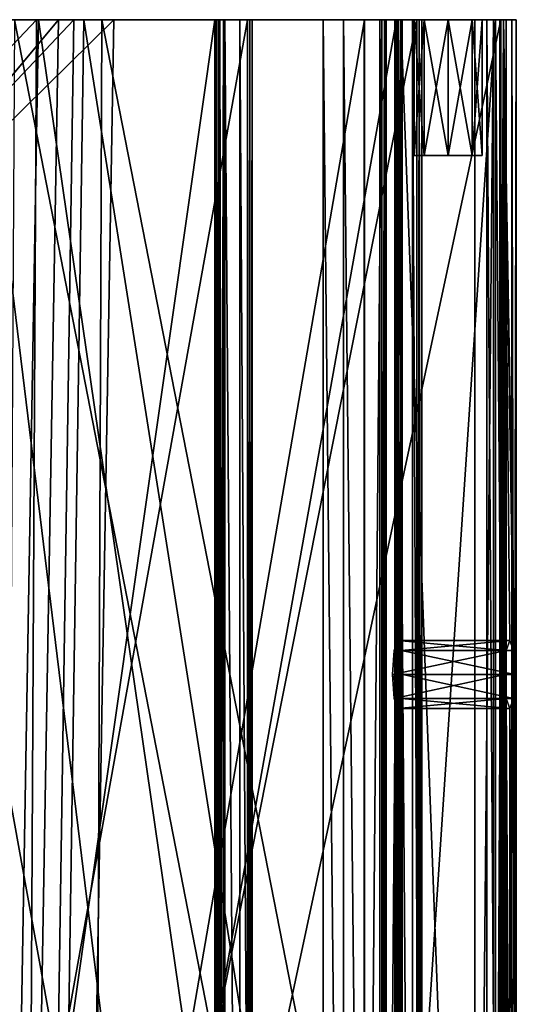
# Model space of a CAD drawing. Header units: millimetres. Extents: x -60 to 60, y 0 to 87.
# Tile 17 of 17: x 38 to 60, y 43 to 87. Entities that reach past the tile are written whole.
import ezdxf

# ---------------------------------------------------------------- set-up
doc = ezdxf.new("R2010")
doc.units = ezdxf.units.MM
doc.header["$LTSCALE"] = 65.185185
for name, color, linetype in [('109', 7, 'CONTINUOUS'), ('110', 7, 'CONTINUOUS'), ('111', 7, 'CONTINUOUS'), ('112', 7, 'CONTINUOUS'), ('113', 7, 'CONTINUOUS'), ('130', 7, 'CONTINUOUS'), ('131', 7, 'CONTINUOUS'), ('132', 7, 'CONTINUOUS'), ('133', 7, 'CONTINUOUS'), ('134', 7, 'CONTINUOUS'), ('151', 7, 'CONTINUOUS'), ('152', 7, 'CONTINUOUS'), ('156', 7, 'CONTINUOUS'), ('157', 7, 'CONTINUOUS'), ('158', 7, 'CONTINUOUS'), ('2', 7, 'CONTINUOUS'), ('200', 7, 'CONTINUOUS'), ('203', 7, 'CONTINUOUS'), ('204', 7, 'CONTINUOUS'), ('205', 7, 'CONTINUOUS'), ('206', 7, 'CONTINUOUS'), ('207', 7, 'CONTINUOUS'), ('38', 7, 'CONTINUOUS'), ('39', 7, 'CONTINUOUS'), ('40', 7, 'CONTINUOUS'), ('41', 7, 'CONTINUOUS'), ('42', 7, 'CONTINUOUS'), ('43', 7, 'CONTINUOUS'), ('46', 7, 'CONTINUOUS'), ('47', 7, 'CONTINUOUS'), ('50', 7, 'CONTINUOUS'), ('51', 7, 'CONTINUOUS'), ('54', 7, 'CONTINUOUS'), ('55', 7, 'CONTINUOUS'), ('95', 7, 'CONTINUOUS'), ('96', 7, 'CONTINUOUS'), ('97', 7, 'CONTINUOUS'), ('98', 7, 'CONTINUOUS')]:
    doc.layers.add(name, color=color, linetype=linetype)

msp = doc.modelspace()

# ---------------------------------------------------------------- linework, layer by layer
at = {"layer": '109', "color": 7, "linetype": 'CONTINUOUS', "true_color": 0x38383b}
for points in [[(46.696, 0, -36.573), (46.466, 0, -37.19), (46.696, 86.9, -36.573), (46.696, 0, -36.573)], [(46.466, 0, -37.19), (46.466, 86.9, -37.19), (46.696, 86.9, -36.573), (46.466, 0, -37.19)], [(46.531, 0, -35.935), (46.696, 0, -36.573), (46.531, 86.9, -35.935), (46.531, 0, -35.935)], [(46.531, 86.9, -35.935), (46.696, 0, -36.573), (46.696, 86.9, -36.573), (46.531, 86.9, -35.935)]]:
    msp.add_3dface(points, dxfattribs=at)
at = {"layer": '110', "color": 7, "linetype": 'CONTINUOUS', "true_color": 0x38383b}
for points in [[(54.246, 0, -22.667), (54.57, 0, -23.241), (54.246, 86.9, -22.667), (54.246, 0, -22.667)], [(54.246, 86.9, -22.667), (54.57, 0, -23.241), (54.57, 86.9, -23.241), (54.246, 86.9, -22.667)], [(54.57, 0, -23.241), (54.509, 0, -23.897), (54.57, 86.9, -23.241), (54.57, 0, -23.241)], [(54.509, 0, -23.897), (54.509, 86.9, -23.897), (54.57, 86.9, -23.241), (54.509, 0, -23.897)]]:
    msp.add_3dface(points, dxfattribs=at)
at = {"layer": '111', "color": 7, "linetype": 'CONTINUOUS', "true_color": 0x38383b}
for points in [[(58.312, 0, 7.493), (58.88, 0, 7.158), (58.312, 86.9, 7.493), (58.312, 0, 7.493)], [(58.312, 86.9, 7.493), (58.88, 0, 7.158), (58.88, 86.9, 7.158), (58.312, 86.9, 7.493)], [(58.88, 0, 7.158), (59.154, 0, 6.559), (58.88, 86.9, 7.158), (58.88, 0, 7.158)], [(59.154, 0, 6.559), (59.154, 86.9, 6.559), (58.88, 86.9, 7.158), (59.154, 0, 6.559)]]:
    msp.add_3dface(points, dxfattribs=at)
at = {"layer": '112', "color": 7, "linetype": 'CONTINUOUS', "true_color": 0x38383b}
for points in [[(54.386, 0, 22.33), (55.021, 0, 22.153), (54.386, 86.9, 22.33), (54.386, 0, 22.33)], [(54.386, 86.9, 22.33), (55.021, 0, 22.153), (55.021, 86.9, 22.153), (54.386, 86.9, 22.33)], [(55.021, 0, 22.153), (55.441, 0, 21.646), (55.021, 86.9, 22.153), (55.021, 0, 22.153)], [(55.441, 0, 21.646), (55.441, 86.9, 21.646), (55.021, 86.9, 22.153), (55.441, 0, 21.646)]]:
    msp.add_3dface(points, dxfattribs=at)
at = {"layer": '113', "color": 7, "linetype": 'CONTINUOUS', "true_color": 0x38383b}
for points in [[(46.753, 0, 35.645), (47.412, 0, 35.639), (46.753, 86.9, 35.645), (46.753, 0, 35.645)], [(46.753, 86.9, 35.645), (47.412, 0, 35.639), (47.412, 86.9, 35.639), (46.753, 86.9, 35.645)], [(47.412, 0, 35.639), (47.95, 0, 35.257), (47.412, 86.9, 35.639), (47.412, 0, 35.639)], [(47.95, 0, 35.257), (47.95, 86.9, 35.257), (47.412, 86.9, 35.639), (47.95, 0, 35.257)]]:
    msp.add_3dface(points, dxfattribs=at)
at = {"layer": '130', "color": 7, "linetype": 'CONTINUOUS', "true_color": 0x38383b}
for points in [[(46.385, 0, -37.108), (46.313, 0, -37.018), (46.385, 86.9, -37.108), (46.385, 0, -37.108)], [(46.313, 0, -37.018), (46.313, 86.9, -37.018), (46.385, 86.9, -37.108), (46.313, 0, -37.018)], [(46.466, 0, -37.19), (46.385, 0, -37.108), (46.466, 86.9, -37.19), (46.466, 0, -37.19)], [(46.385, 0, -37.108), (46.385, 86.9, -37.108), (46.466, 86.9, -37.19), (46.385, 0, -37.108)]]:
    msp.add_3dface(points, dxfattribs=at)
at = {"layer": '131', "color": 7, "linetype": 'CONTINUOUS', "true_color": 0x38383b}
for points in [[(54.409, 0, -23.839), (54.316, 0, -23.77), (54.409, 86.9, -23.839), (54.409, 0, -23.839)], [(54.316, 0, -23.77), (54.316, 86.9, -23.77), (54.409, 86.9, -23.839), (54.316, 0, -23.77)], [(54.509, 0, -23.897), (54.409, 0, -23.839), (54.509, 86.9, -23.897), (54.509, 0, -23.897)], [(54.409, 0, -23.839), (54.409, 86.9, -23.839), (54.509, 86.9, -23.897), (54.409, 0, -23.839)]]:
    msp.add_3dface(points, dxfattribs=at)
at = {"layer": '132', "color": 7, "linetype": 'CONTINUOUS', "true_color": 0x38383b}
for points in [[(59.039, 0, 6.56), (58.924, 0, 6.572), (59.039, 86.9, 6.56), (59.039, 0, 6.56)], [(58.924, 0, 6.572), (58.924, 86.9, 6.572), (59.039, 86.9, 6.56), (58.924, 0, 6.572)], [(59.154, 0, 6.559), (59.039, 0, 6.56), (59.154, 86.9, 6.559), (59.154, 0, 6.559)], [(59.039, 0, 6.56), (59.039, 86.9, 6.56), (59.154, 86.9, 6.559), (59.039, 0, 6.56)]]:
    msp.add_3dface(points, dxfattribs=at)
at = {"layer": '133', "color": 7, "linetype": 'CONTINUOUS', "true_color": 0x38383b}
for points in [[(55.329, 0, 21.616), (55.215, 0, 21.599), (55.329, 86.9, 21.616), (55.329, 0, 21.616)], [(55.215, 0, 21.599), (55.215, 86.9, 21.599), (55.329, 86.9, 21.616), (55.215, 0, 21.599)], [(55.441, 0, 21.646), (55.329, 0, 21.616), (55.441, 86.9, 21.646), (55.441, 0, 21.646)], [(55.329, 0, 21.616), (55.329, 86.9, 21.616), (55.441, 86.9, 21.646), (55.329, 0, 21.616)]]:
    msp.add_3dface(points, dxfattribs=at)
at = {"layer": '134', "color": 7, "linetype": 'CONTINUOUS', "true_color": 0x38383b}
for points in [[(47.849, 0, 35.2), (47.743, 0, 35.154), (47.849, 86.9, 35.2), (47.849, 0, 35.2)], [(47.743, 0, 35.154), (47.743, 86.9, 35.154), (47.849, 86.9, 35.2), (47.743, 0, 35.154)], [(47.95, 0, 35.257), (47.849, 0, 35.2), (47.95, 86.9, 35.257), (47.95, 0, 35.257)], [(47.849, 0, 35.2), (47.849, 86.9, 35.2), (47.95, 86.9, 35.257), (47.849, 0, 35.2)]]:
    msp.add_3dface(points, dxfattribs=at)
at = {"layer": '151', "color": 7, "linetype": 'CONTINUOUS', "true_color": 0x38383b}
for points in [[(59.162, 59.06, -10.049), (54.378, 59.5, -8.25), (54.219, 59.061, -9.299), (59.162, 59.06, -10.049)], [(59.162, 59.06, -10.049), (59.321, 59.499, -9), (54.378, 59.5, -8.25), (59.162, 59.06, -10.049)], [(59.321, 59.499, -9), (54.537, 59.061, -7.201), (54.378, 59.5, -8.25), (59.321, 59.499, -9)], [(59.321, 59.499, -9), (59.48, 59.059, -7.95), (54.537, 59.061, -7.201), (59.321, 59.499, -9)], [(59.162, 59.06, -10.049), (54.219, 59.061, -9.299), (54.153, 58, -9.733), (59.162, 59.06, -10.049)], [(59.096, 58, -10.483), (59.162, 59.06, -10.049), (54.153, 58, -9.733), (59.096, 58, -10.483)], [(59.48, 59.059, -7.95), (59.546, 58, -7.517), (54.537, 59.061, -7.201), (59.48, 59.059, -7.95)], [(59.546, 58, -7.517), (54.603, 58, -6.767), (54.537, 59.061, -7.201), (59.546, 58, -7.517)]]:
    msp.add_3dface(points, dxfattribs=at)
at = {"layer": '152', "color": 7, "linetype": 'CONTINUOUS', "true_color": 0x38383b}
for points in [[(59.096, 58, -10.483), (54.153, 58, -9.733), (54.219, 56.939, -9.299), (59.096, 58, -10.483)], [(59.162, 56.94, -10.049), (59.096, 58, -10.483), (54.219, 56.939, -9.299), (59.162, 56.94, -10.049)], [(54.603, 58, -6.767), (59.48, 56.94, -7.951), (54.537, 56.939, -7.201), (54.603, 58, -6.767)], [(59.546, 58, -7.517), (59.48, 56.94, -7.951), (54.603, 58, -6.767), (59.546, 58, -7.517)], [(59.162, 56.94, -10.049), (54.219, 56.939, -9.299), (54.378, 56.5, -8.25), (59.162, 56.94, -10.049)], [(59.321, 56.501, -9), (59.162, 56.94, -10.049), (54.378, 56.5, -8.25), (59.321, 56.501, -9)], [(59.321, 56.501, -9), (54.378, 56.5, -8.25), (54.537, 56.939, -7.201), (59.321, 56.501, -9)], [(59.48, 56.94, -7.951), (59.321, 56.501, -9), (54.537, 56.939, -7.201), (59.48, 56.94, -7.951)]]:
    msp.add_3dface(points, dxfattribs=at)
at = {"layer": '156', "color": 7, "linetype": 'CONTINUOUS', "true_color": 0x38383b}
for points in [[(58.684, 0, -5.869), (59.404, 0, -6.304), (58.684, 86.9, -5.869), (58.684, 0, -5.869)], [(59.404, 0, -6.304), (59.404, 86.9, -6.304), (58.684, 86.9, -5.869), (59.404, 0, -6.304)], [(59.404, 0, -6.304), (59.606, 0, -7.121), (59.404, 86.9, -6.304), (59.404, 0, -6.304)], [(59.606, 0, -7.121), (59.606, 86.9, -7.121), (59.404, 86.9, -6.304), (59.606, 0, -7.121)]]:
    msp.add_3dface(points, dxfattribs=at)
at = {"layer": '157', "color": 7, "linetype": 'CONTINUOUS', "true_color": 0x38383b}
for points in [[(58.601, 0, -11.599), (57.784, 0, -11.801), (58.601, 86.9, -11.599), (58.601, 0, -11.599)], [(57.784, 0, -11.801), (57.784, 86.9, -11.801), (58.601, 86.9, -11.599), (57.784, 0, -11.801)], [(59.036, 0, -10.879), (58.601, 0, -11.599), (59.036, 86.9, -10.879), (59.036, 0, -10.879)], [(58.601, 0, -11.599), (58.601, 86.9, -11.599), (59.036, 86.9, -10.879), (58.601, 0, -11.599)]]:
    msp.add_3dface(points, dxfattribs=at)
at = {"layer": '158', "color": 7, "linetype": 'CONTINUOUS', "true_color": 0x38383b}
for points in [[(53.788, 0, -10.869), (53.586, 0, -10.052), (53.788, 86.9, -10.869), (53.788, 0, -10.869)], [(53.586, 0, -10.052), (53.586, 86.9, -10.052), (53.788, 86.9, -10.869), (53.586, 0, -10.052)], [(54.509, 0, -11.304), (53.788, 0, -10.869), (54.509, 86.9, -11.304), (54.509, 0, -11.304)], [(53.788, 0, -10.869), (53.788, 86.9, -10.869), (54.509, 86.9, -11.304), (53.788, 0, -10.869)]]:
    msp.add_3dface(points, dxfattribs=at)
at = {"layer": '2', "color": 7, "linetype": 'CONTINUOUS', "true_color": 0x38383b}
for points in [[(22.637, 86.9, 11.739), (37.473, 86.9, 19.841), (38.439, 86.9, 18.264), (22.637, 86.9, 11.739)], [(24.308, 86.9, -7.706), (24.617, 86.9, -6.654), (40.095, 86.9, -14.266), (24.308, 86.9, -7.706)], [(24.341, 86.9, 7.599), (41.331, 86.9, 9.467), (24.646, 86.9, 6.546), (24.341, 86.9, 7.599)], [(24.617, 86.9, -6.654), (24.88, 86.9, -5.59), (40.095, 86.9, -14.266), (24.617, 86.9, -6.654)], [(24.646, 86.9, 6.546), (41.331, 86.9, 9.467), (24.904, 86.9, 5.481), (24.646, 86.9, 6.546)], [(24.88, 86.9, -5.59), (40.527, 86.9, -12.467), (40.095, 86.9, -14.266), (24.88, 86.9, -5.59)], [(24.904, 86.9, 5.481), (41.331, 86.9, 9.467), (41.856, 86.9, 7.693), (24.904, 86.9, 5.481)], [(25.5, 86.9, -0.056), (38.526, 86.9, -0.616), (25.474, 86.9, -1.152), (25.5, 86.9, -0.056)], [(25.474, 86.9, -1.152), (38.526, 86.9, -0.616), (39.409, 86.9, -2.754), (25.474, 86.9, -1.152)], [(25.479, 86.9, 1.04), (38.526, 86.9, -0.616), (25.5, 86.9, -0.056), (25.479, 86.9, 1.04)], [(31.061, 86.9, 28.864), (46.753, 86.9, 35.645), (32.402, 86.9, 27.59), (31.061, 86.9, 28.864)], [(32.402, 86.9, 27.59), (46.753, 86.9, 35.645), (47.412, 86.9, 35.639), (32.402, 86.9, 27.59)], [(47.743, 86.9, 35.154), (32.402, 86.9, 27.59), (47.412, 86.9, 35.639), (47.743, 86.9, 35.154)], [(35.036, 86.9, -24.157), (35.919, 86.9, -22.531), (46.313, 86.9, -37.018), (35.036, 86.9, -24.157)], [(35.919, 86.9, -22.531), (46.531, 86.9, -35.935), (46.313, 86.9, -37.018), (35.919, 86.9, -22.531)], [(37.473, 86.9, 19.841), (54.386, 86.9, 22.33), (38.439, 86.9, 18.264), (37.473, 86.9, 19.841)], [(38.439, 86.9, 18.264), (54.386, 86.9, 22.33), (55.021, 86.9, 22.153), (38.439, 86.9, 18.264)], [(55.215, 86.9, 21.599), (38.439, 86.9, 18.264), (55.021, 86.9, 22.153), (55.215, 86.9, 21.599)], [(38.526, 86.9, -0.616), (51.087, 86.9, -4.493), (39.409, 86.9, -2.754), (38.526, 86.9, -0.616)], [(52.898, 86.9, -4.991), (52.907, 86.9, -6.556), (39.409, 86.9, -2.754), (52.898, 86.9, -4.991)], [(51.978, 86.9, -4.796), (52.898, 86.9, -4.991), (39.409, 86.9, -2.754), (51.978, 86.9, -4.796)], [(51.087, 86.9, -4.493), (51.978, 86.9, -4.796), (39.409, 86.9, -2.754), (51.087, 86.9, -4.493)], [(40.527, 86.9, -12.467), (54.246, 86.9, -22.667), (40.095, 86.9, -14.266), (40.527, 86.9, -12.467)], [(40.095, 86.9, -14.266), (54.246, 86.9, -22.667), (54.316, 86.9, -23.77), (40.095, 86.9, -14.266)], [(41.331, 86.9, 9.467), (58.312, 86.9, 7.493), (41.856, 86.9, 7.693), (41.331, 86.9, 9.467)], [(41.856, 86.9, 7.693), (58.312, 86.9, 7.493), (58.88, 86.9, 7.158), (41.856, 86.9, 7.693)], [(58.924, 86.9, 6.572), (41.856, 86.9, 7.693), (58.88, 86.9, 7.158), (58.924, 86.9, 6.572)], [(46.313, 86.9, -37.018), (46.531, 86.9, -35.935), (46.385, 86.9, -37.108), (46.313, 86.9, -37.018)], [(46.385, 86.9, -37.108), (46.531, 86.9, -35.935), (46.466, 86.9, -37.19), (46.385, 86.9, -37.108)], [(46.466, 86.9, -37.19), (46.531, 86.9, -35.935), (46.696, 86.9, -36.573), (46.466, 86.9, -37.19)], [(47.95, 86.9, 35.257), (47.743, 86.9, 35.154), (47.412, 86.9, 35.639), (47.95, 86.9, 35.257)], [(47.849, 86.9, 35.2), (47.743, 86.9, 35.154), (47.95, 86.9, 35.257), (47.849, 86.9, 35.2)], [(58.684, 86.9, -5.869), (52.907, 86.9, -6.556), (52.898, 86.9, -4.991), (58.684, 86.9, -5.869)], [(53.678, 86.9, -7.201), (52.907, 86.9, -6.556), (58.684, 86.9, -5.869), (53.678, 86.9, -7.201)], [(53.586, 86.9, -10.052), (53.869, 86.9, -8.188), (53.788, 86.9, -10.869), (53.586, 86.9, -10.052)], [(53.869, 86.9, -8.188), (53.678, 86.9, -7.201), (58.684, 86.9, -5.869), (53.869, 86.9, -8.188)], [(53.788, 86.9, -10.869), (53.869, 86.9, -8.188), (54.509, 86.9, -11.304), (53.788, 86.9, -10.869)], [(54.509, 86.9, -11.304), (53.869, 86.9, -8.188), (55.102, 86.9, -8.588), (54.509, 86.9, -11.304)], [(53.869, 86.9, -8.188), (58.684, 86.9, -5.869), (55.541, 86.9, -7.528), (53.869, 86.9, -8.188)], [(55.102, 86.9, -8.588), (53.869, 86.9, -8.188), (55.541, 86.9, -7.528), (55.102, 86.9, -8.588)], [(54.316, 86.9, -23.77), (54.246, 86.9, -22.667), (54.57, 86.9, -23.241), (54.316, 86.9, -23.77)], [(54.409, 86.9, -23.839), (54.316, 86.9, -23.77), (54.57, 86.9, -23.241), (54.409, 86.9, -23.839)], [(54.509, 86.9, -23.897), (54.409, 86.9, -23.839), (54.57, 86.9, -23.241), (54.509, 86.9, -23.897)], [(57.784, 86.9, -11.801), (54.509, 86.9, -11.304), (57.663, 86.9, -9.647), (57.784, 86.9, -11.801)], [(57.663, 86.9, -9.647), (54.509, 86.9, -11.304), (56.602, 86.9, -10.087), (57.663, 86.9, -9.647)], [(56.602, 86.9, -10.087), (54.509, 86.9, -11.304), (55.541, 86.9, -9.647), (56.602, 86.9, -10.087)], [(55.541, 86.9, -9.647), (54.509, 86.9, -11.304), (55.102, 86.9, -8.588), (55.541, 86.9, -9.647)], [(55.441, 86.9, 21.646), (55.215, 86.9, 21.599), (55.021, 86.9, 22.153), (55.441, 86.9, 21.646)], [(55.329, 86.9, 21.616), (55.215, 86.9, 21.599), (55.441, 86.9, 21.646), (55.329, 86.9, 21.616)], [(55.541, 86.9, -7.528), (58.684, 86.9, -5.869), (56.602, 86.9, -7.088), (55.541, 86.9, -7.528)], [(56.602, 86.9, -7.088), (58.684, 86.9, -5.869), (57.663, 86.9, -7.528), (56.602, 86.9, -7.088)], [(58.102, 86.9, -8.588), (57.784, 86.9, -11.801), (57.663, 86.9, -9.647), (58.102, 86.9, -8.588)], [(58.684, 86.9, -5.869), (58.102, 86.9, -8.588), (57.663, 86.9, -7.528), (58.684, 86.9, -5.869)], [(58.601, 86.9, -11.599), (57.784, 86.9, -11.801), (58.102, 86.9, -8.588), (58.601, 86.9, -11.599)], [(58.684, 86.9, -5.869), (58.601, 86.9, -11.599), (58.102, 86.9, -8.588), (58.684, 86.9, -5.869)], [(59.036, 86.9, -10.879), (58.601, 86.9, -11.599), (58.684, 86.9, -5.869), (59.036, 86.9, -10.879)], [(59.404, 86.9, -6.304), (59.036, 86.9, -10.879), (58.684, 86.9, -5.869), (59.404, 86.9, -6.304)], [(59.154, 86.9, 6.559), (58.924, 86.9, 6.572), (58.88, 86.9, 7.158), (59.154, 86.9, 6.559)], [(59.039, 86.9, 6.56), (58.924, 86.9, 6.572), (59.154, 86.9, 6.559), (59.039, 86.9, 6.56)], [(59.606, 86.9, -7.121), (59.036, 86.9, -10.879), (59.404, 86.9, -6.304), (59.606, 86.9, -7.121)]]:
    msp.add_3dface(points, dxfattribs=at)
at = {"layer": '200', "color": 7, "linetype": 'CONTINUOUS', "true_color": 0x38383b}
for points in [[(54.378, 59.5, -8.25), (54.537, 59.061, -7.201), (54.219, 59.061, -9.299), (54.378, 59.5, -8.25)], [(54.219, 59.061, -9.299), (54.603, 58, -6.767), (54.153, 58, -9.733), (54.219, 59.061, -9.299)], [(54.537, 59.061, -7.201), (54.603, 58, -6.767), (54.219, 59.061, -9.299), (54.537, 59.061, -7.201)], [(54.153, 58, -9.733), (54.603, 58, -6.767), (54.537, 56.939, -7.201), (54.153, 58, -9.733)], [(54.219, 56.939, -9.299), (54.153, 58, -9.733), (54.537, 56.939, -7.201), (54.219, 56.939, -9.299)], [(54.378, 56.5, -8.25), (54.219, 56.939, -9.299), (54.537, 56.939, -7.201), (54.378, 56.5, -8.25)]]:
    msp.add_3dface(points, dxfattribs=at)
at = {"layer": '203', "color": 7, "linetype": 'CONTINUOUS', "true_color": 0x38383b}
for points in [[(51.087, 0, -4.493), (51.978, 0, -4.796), (51.087, 86.9, -4.493), (51.087, 0, -4.493)], [(51.978, 0, -4.796), (51.978, 86.9, -4.796), (51.087, 86.9, -4.493), (51.978, 0, -4.796)], [(51.978, 0, -4.796), (52.898, 0, -4.991), (51.978, 86.9, -4.796), (51.978, 0, -4.796)], [(52.898, 0, -4.991), (52.898, 86.9, -4.991), (51.978, 86.9, -4.796), (52.898, 0, -4.991)]]:
    msp.add_3dface(points, dxfattribs=at)
at = {"layer": '204', "color": 7, "linetype": 'CONTINUOUS', "true_color": 0x38383b}
for points in [[(53.678, 0, -7.201), (52.907, 0, -6.556), (53.678, 86.9, -7.201), (53.678, 0, -7.201)], [(52.907, 0, -6.556), (52.907, 86.9, -6.556), (53.678, 86.9, -7.201), (52.907, 0, -6.556)], [(53.869, 0, -8.188), (53.678, 0, -7.201), (53.869, 86.9, -8.188), (53.869, 0, -8.188)], [(53.678, 0, -7.201), (53.678, 86.9, -7.201), (53.869, 86.9, -8.188), (53.678, 0, -7.201)]]:
    msp.add_3dface(points, dxfattribs=at)
at = {"layer": '205', "color": 7, "linetype": 'CONTINUOUS', "true_color": 0x38383b}
for points in [[(55.542, 80.9, -7.527), (58.102, 80.9, -8.588), (55.102, 80.9, -8.588), (55.542, 80.9, -7.527)], [(55.102, 80.9, -8.588), (58.102, 80.9, -8.588), (57.663, 80.9, -9.648), (55.102, 80.9, -8.588)], [(55.542, 80.9, -9.648), (55.102, 80.9, -8.588), (57.663, 80.9, -9.648), (55.542, 80.9, -9.648)], [(57.663, 80.9, -7.527), (58.102, 80.9, -8.588), (55.542, 80.9, -7.527), (57.663, 80.9, -7.527)], [(56.602, 80.9, -7.088), (57.663, 80.9, -7.527), (55.542, 80.9, -7.527), (56.602, 80.9, -7.088)], [(56.602, 80.9, -10.088), (55.542, 80.9, -9.648), (57.663, 80.9, -9.648), (56.602, 80.9, -10.088)]]:
    msp.add_3dface(points, dxfattribs=at)
at = {"layer": '206', "color": 7, "linetype": 'CONTINUOUS', "true_color": 0x38383b}
for points in [[(55.102, 86.9, -8.588), (55.541, 86.9, -7.528), (55.102, 80.9, -8.588), (55.102, 86.9, -8.588)], [(55.541, 86.9, -7.528), (55.542, 80.9, -7.527), (55.102, 80.9, -8.588), (55.541, 86.9, -7.528)], [(55.541, 86.9, -7.528), (56.602, 86.9, -7.088), (55.542, 80.9, -7.527), (55.541, 86.9, -7.528)], [(56.602, 86.9, -7.088), (56.602, 80.9, -7.088), (55.542, 80.9, -7.527), (56.602, 86.9, -7.088)], [(56.602, 86.9, -7.088), (57.663, 86.9, -7.528), (56.602, 80.9, -7.088), (56.602, 86.9, -7.088)], [(57.663, 86.9, -7.528), (57.663, 80.9, -7.527), (56.602, 80.9, -7.088), (57.663, 86.9, -7.528)], [(57.663, 86.9, -7.528), (58.102, 86.9, -8.588), (57.663, 80.9, -7.527), (57.663, 86.9, -7.528)], [(58.102, 86.9, -8.588), (58.102, 80.9, -8.588), (57.663, 80.9, -7.527), (58.102, 86.9, -8.588)]]:
    msp.add_3dface(points, dxfattribs=at)
at = {"layer": '207', "color": 7, "linetype": 'CONTINUOUS', "true_color": 0x38383b}
for points in [[(55.541, 86.9, -9.647), (55.102, 86.9, -8.588), (55.542, 80.9, -9.648), (55.541, 86.9, -9.647)], [(55.102, 86.9, -8.588), (55.102, 80.9, -8.588), (55.542, 80.9, -9.648), (55.102, 86.9, -8.588)], [(56.602, 86.9, -10.087), (55.541, 86.9, -9.647), (56.602, 80.9, -10.088), (56.602, 86.9, -10.087)], [(55.541, 86.9, -9.647), (55.542, 80.9, -9.648), (56.602, 80.9, -10.088), (55.541, 86.9, -9.647)], [(57.663, 86.9, -9.647), (56.602, 86.9, -10.087), (57.663, 80.9, -9.648), (57.663, 86.9, -9.647)], [(56.602, 86.9, -10.087), (56.602, 80.9, -10.088), (57.663, 80.9, -9.648), (56.602, 86.9, -10.087)], [(58.102, 86.9, -8.588), (57.663, 86.9, -9.647), (58.102, 80.9, -8.588), (58.102, 86.9, -8.588)], [(58.102, 80.9, -8.588), (57.663, 86.9, -9.647), (57.663, 80.9, -9.648), (58.102, 80.9, -8.588)]]:
    msp.add_3dface(points, dxfattribs=at)
at = {"layer": '38', "color": 7, "linetype": 'CONTINUOUS', "true_color": 0x38383b}
for points in [[(29.76, 0, 28.101), (46.753, 0, 35.645), (31.061, 86.9, 28.864), (29.76, 0, 28.101)], [(46.753, 0, 35.645), (46.753, 86.9, 35.645), (31.061, 86.9, 28.864), (46.753, 0, 35.645)]]:
    msp.add_3dface(points, dxfattribs=at)
at = {"layer": '39', "color": 7, "linetype": 'CONTINUOUS', "true_color": 0x38383b}
for points in [[(47.743, 0, 35.154), (32.128, 0, 27.419), (47.743, 86.9, 35.154), (47.743, 0, 35.154)], [(32.128, 0, 27.419), (32.402, 86.9, 27.59), (47.743, 86.9, 35.154), (32.128, 0, 27.419)]]:
    msp.add_3dface(points, dxfattribs=at)
at = {"layer": '40', "color": 7, "linetype": 'CONTINUOUS', "true_color": 0x38383b}
for points in [[(36.988, 0, 19.711), (54.386, 0, 22.33), (37.473, 86.9, 19.841), (36.988, 0, 19.711)], [(54.386, 0, 22.33), (54.386, 86.9, 22.33), (37.473, 86.9, 19.841), (54.386, 0, 22.33)]]:
    msp.add_3dface(points, dxfattribs=at)
at = {"layer": '41', "color": 7, "linetype": 'CONTINUOUS', "true_color": 0x38383b}
for points in [[(38.439, 86.9, 18.264), (37.988, 0, 18.126), (22.637, 70.2, 11.739), (38.439, 86.9, 18.264)], [(22.637, 86.9, 11.739), (38.439, 86.9, 18.264), (22.637, 70.2, 11.739), (22.637, 86.9, 11.739)], [(55.215, 0, 21.599), (37.988, 0, 18.126), (55.215, 86.9, 21.599), (55.215, 0, 21.599)], [(37.988, 0, 18.126), (38.439, 86.9, 18.264), (55.215, 86.9, 21.599), (37.988, 0, 18.126)], [(37.988, 0, 18.126), (21.8, 0, 11.288), (22.637, 70.2, 11.739), (37.988, 0, 18.126)]]:
    msp.add_3dface(points, dxfattribs=at)
at = {"layer": '42', "color": 7, "linetype": 'CONTINUOUS', "true_color": 0x38383b}
for points in [[(40.983, 0, 9.467), (41.331, 86.9, 9.467), (24.341, 86.9, 7.599), (40.983, 0, 9.467)], [(40.983, 0, 9.467), (24.341, 86.9, 7.599), (24.341, 70.2, 7.599), (40.983, 0, 9.467)], [(40.983, 0, 9.467), (58.312, 0, 7.493), (41.331, 86.9, 9.467), (40.983, 0, 9.467)], [(58.312, 0, 7.493), (58.312, 86.9, 7.493), (41.331, 86.9, 9.467), (58.312, 0, 7.493)], [(23.661, 0, 7.442), (40.983, 0, 9.467), (23.661, 70.2, 7.442), (23.661, 0, 7.442)], [(23.661, 70.2, 7.442), (40.983, 0, 9.467), (24.001, 70.2, 7.521), (23.661, 70.2, 7.442)], [(24.001, 70.2, 7.521), (40.983, 0, 9.467), (24.341, 70.2, 7.599), (24.001, 70.2, 7.521)]]:
    msp.add_3dface(points, dxfattribs=at)
at = {"layer": '43', "color": 7, "linetype": 'CONTINUOUS', "true_color": 0x38383b}
for points in [[(41.856, 86.9, 7.693), (40.354, 0, 7.632), (24.904, 70.2, 5.481), (41.856, 86.9, 7.693)], [(24.904, 86.9, 5.481), (41.856, 86.9, 7.693), (24.904, 70.2, 5.481), (24.904, 86.9, 5.481)], [(58.924, 0, 6.572), (40.354, 0, 7.632), (58.924, 86.9, 6.572), (58.924, 0, 6.572)], [(40.354, 0, 7.632), (41.856, 86.9, 7.693), (58.924, 86.9, 6.572), (40.354, 0, 7.632)], [(40.354, 0, 7.632), (21.978, 0, 4.75), (24.904, 70.2, 5.481), (40.354, 0, 7.632)]]:
    msp.add_3dface(points, dxfattribs=at)
at = {"layer": '46', "color": 7, "linetype": 'CONTINUOUS', "true_color": 0x38383b}
for points in [[(37.045, 0, -0.312), (38.526, 86.9, -0.616), (25.479, 86.9, 1.04), (37.045, 0, -0.312)], [(37.045, 0, -0.312), (51.087, 0, -4.493), (38.526, 86.9, -0.616), (37.045, 0, -0.312)], [(51.087, 0, -4.493), (51.087, 86.9, -4.493), (38.526, 86.9, -0.616), (51.087, 0, -4.493)]]:
    msp.add_3dface(points, dxfattribs=at)
at = {"layer": '47', "color": 7, "linetype": 'CONTINUOUS', "true_color": 0x38383b}
for points in [[(39.409, 86.9, -2.754), (37.932, 0, -2.476), (25.474, 70.2, -1.152), (39.409, 86.9, -2.754)], [(25.474, 86.9, -1.152), (39.409, 86.9, -2.754), (25.474, 70.2, -1.152), (25.474, 86.9, -1.152)], [(52.907, 0, -6.556), (37.932, 0, -2.476), (52.907, 86.9, -6.556), (52.907, 0, -6.556)], [(52.907, 86.9, -6.556), (37.932, 0, -2.476), (39.409, 86.9, -2.754), (52.907, 86.9, -6.556)], [(37.932, 0, -2.476), (22.458, 0, -1.1), (25.474, 70.2, -1.152), (37.932, 0, -2.476)]]:
    msp.add_3dface(points, dxfattribs=at)
at = {"layer": '50', "color": 7, "linetype": 'CONTINUOUS', "true_color": 0x38383b}
for points in [[(39.216, 0, -11.722), (40.527, 86.9, -12.467), (24.88, 86.9, -5.59), (39.216, 0, -11.722)], [(39.216, 0, -11.722), (24.88, 86.9, -5.59), (24.88, 70.2, -5.59), (39.216, 0, -11.722)], [(39.216, 0, -11.722), (54.246, 0, -22.667), (40.527, 86.9, -12.467), (39.216, 0, -11.722)], [(54.246, 0, -22.667), (54.246, 86.9, -22.667), (40.527, 86.9, -12.467), (54.246, 0, -22.667)], [(21.978, 0, -4.75), (39.216, 0, -11.722), (21.978, 70.2, -4.75), (21.978, 0, -4.75)], [(21.978, 70.2, -4.75), (39.216, 0, -11.722), (23.433, 70.2, -5.156), (21.978, 70.2, -4.75)], [(23.433, 70.2, -5.156), (39.216, 0, -11.722), (24.88, 70.2, -5.59), (23.433, 70.2, -5.156)]]:
    msp.add_3dface(points, dxfattribs=at)
at = {"layer": '51', "color": 7, "linetype": 'CONTINUOUS', "true_color": 0x38383b}
for points in [[(40.095, 86.9, -14.266), (38.764, 0, -13.568), (24.308, 70.2, -7.706), (40.095, 86.9, -14.266)], [(24.308, 86.9, -7.706), (40.095, 86.9, -14.266), (24.308, 70.2, -7.706), (24.308, 86.9, -7.706)], [(54.316, 0, -23.77), (38.764, 0, -13.568), (54.316, 86.9, -23.77), (54.316, 0, -23.77)], [(38.764, 0, -13.568), (40.095, 86.9, -14.266), (54.316, 86.9, -23.77), (38.764, 0, -13.568)], [(38.764, 0, -13.568), (21.408, 0, -6.875), (24.308, 70.2, -7.706), (38.764, 0, -13.568)]]:
    msp.add_3dface(points, dxfattribs=at)
at = {"layer": '54', "color": 7, "linetype": 'CONTINUOUS', "true_color": 0x38383b}
for points in [[(34.846, 0, -21.473), (46.531, 0, -35.935), (35.919, 86.9, -22.531), (34.846, 0, -21.473)], [(46.531, 0, -35.935), (46.531, 86.9, -35.935), (35.919, 86.9, -22.531), (46.531, 0, -35.935)]]:
    msp.add_3dface(points, dxfattribs=at)
at = {"layer": '55', "color": 7, "linetype": 'CONTINUOUS', "true_color": 0x38383b}
for points in [[(46.313, 0, -37.018), (33.931, 0, -23.138), (46.313, 86.9, -37.018), (46.313, 0, -37.018)], [(33.931, 0, -23.138), (35.036, 86.9, -24.157), (46.313, 86.9, -37.018), (33.931, 0, -23.138)]]:
    msp.add_3dface(points, dxfattribs=at)
at = {"layer": '95', "color": 7, "linetype": 'CONTINUOUS', "true_color": 0x38383b}
for points in [[(59.036, 0, -10.879), (59.036, 86.9, -10.879), (59.096, 29, -10.483), (59.036, 0, -10.879)], [(59.036, 86.9, -10.879), (59.606, 86.9, -7.121), (59.546, 58, -7.517), (59.036, 86.9, -10.879)], [(59.096, 29, -10.483), (59.036, 86.9, -10.879), (59.096, 58, -10.483), (59.096, 29, -10.483)], [(59.036, 86.9, -10.879), (59.546, 58, -7.517), (59.48, 59.059, -7.95), (59.036, 86.9, -10.879)], [(59.096, 58, -10.483), (59.036, 86.9, -10.879), (59.162, 59.06, -10.049), (59.096, 58, -10.483)], [(59.162, 59.06, -10.049), (59.036, 86.9, -10.879), (59.321, 59.499, -9), (59.162, 59.06, -10.049)], [(59.321, 59.499, -9), (59.036, 86.9, -10.879), (59.48, 59.059, -7.95), (59.321, 59.499, -9)], [(59.606, 86.9, -7.121), (59.606, 0, -7.121), (59.546, 58, -7.517), (59.606, 86.9, -7.121)], [(59.162, 30.06, -10.049), (59.096, 29, -10.483), (59.096, 58, -10.483), (59.162, 30.06, -10.049)], [(59.321, 30.499, -9), (59.162, 30.06, -10.049), (59.096, 58, -10.483), (59.321, 30.499, -9)], [(59.162, 56.94, -10.049), (59.321, 30.499, -9), (59.096, 58, -10.483), (59.162, 56.94, -10.049)], [(59.546, 58, -7.517), (59.546, 29, -7.517), (59.48, 56.94, -7.951), (59.546, 58, -7.517)], [(59.606, 0, -7.121), (59.546, 29, -7.517), (59.546, 58, -7.517), (59.606, 0, -7.121)], [(59.321, 56.501, -9), (59.321, 30.499, -9), (59.162, 56.94, -10.049), (59.321, 56.501, -9)], [(59.48, 56.94, -7.951), (59.546, 29, -7.517), (59.321, 56.501, -9), (59.48, 56.94, -7.951)], [(59.48, 30.059, -7.95), (59.321, 30.499, -9), (59.321, 56.501, -9), (59.48, 30.059, -7.95)], [(59.546, 29, -7.517), (59.48, 30.059, -7.95), (59.321, 56.501, -9), (59.546, 29, -7.517)]]:
    msp.add_3dface(points, dxfattribs=at)
at = {"layer": '96', "color": 7, "linetype": 'CONTINUOUS', "true_color": 0x38383b}
for points in [[(57.784, 0, -11.801), (54.509, 0, -11.304), (54.509, 86.9, -11.304), (57.784, 0, -11.801)], [(57.784, 0, -11.801), (54.509, 86.9, -11.304), (57.784, 86.9, -11.801), (57.784, 0, -11.801)]]:
    msp.add_3dface(points, dxfattribs=at)
at = {"layer": '97', "color": 7, "linetype": 'CONTINUOUS', "true_color": 0x38383b}
for points in [[(53.586, 0, -10.052), (53.869, 0, -8.188), (53.869, 86.9, -8.188), (53.586, 0, -10.052)], [(53.586, 0, -10.052), (53.869, 86.9, -8.188), (53.586, 86.9, -10.052), (53.586, 0, -10.052)]]:
    msp.add_3dface(points, dxfattribs=at)
at = {"layer": '98', "color": 7, "linetype": 'CONTINUOUS', "true_color": 0x38383b}
for points in [[(52.898, 0, -4.991), (58.684, 0, -5.869), (58.684, 86.9, -5.869), (52.898, 0, -4.991)], [(52.898, 0, -4.991), (58.684, 86.9, -5.869), (52.898, 86.9, -4.991), (52.898, 0, -4.991)]]:
    msp.add_3dface(points, dxfattribs=at)

doc.saveas('drawing.dxf')
